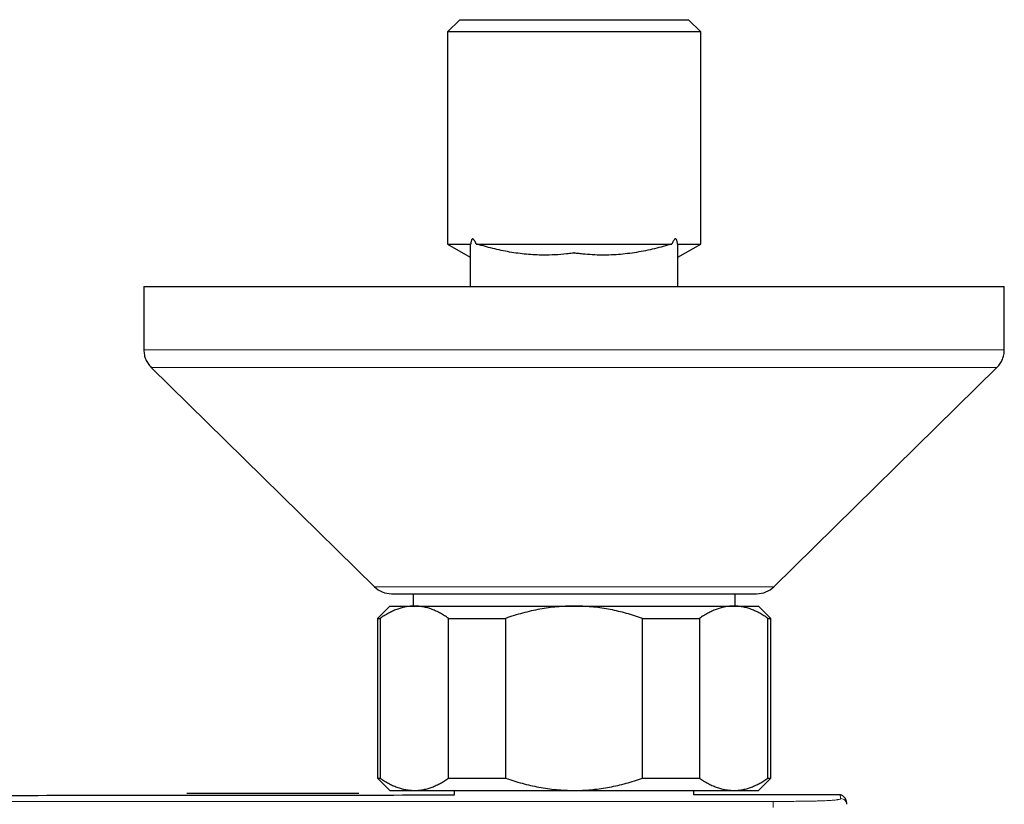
# Model space of a CAD drawing. Header units: millimetres. Extents: x 8 to 2385, y 12 to 2606.
# Tile 9 of 156: x 1123 to 1203, y 667 to 731. Entities that reach past the tile are written whole.
import ezdxf

# ---------------------------------------------------------------- set-up
doc = ezdxf.new("R2010")
doc.units = ezdxf.units.MM

msp = doc.modelspace()

# ---------------------------------------------------------------- linework, layer by layer
at = {"color": 7, "linetype": 'Continuous', "lineweight": 30}
for p, q in [((1158.557, 730.663), (1157.557, 729.663)), ((1158.557, 730.663), (1177.157, 730.663)), ((1178.157, 729.663), (1177.157, 730.663)), ((1157.557, 729.663), (1157.557, 712.415)), ((1178.157, 729.663), (1157.557, 729.663)), ((1178.157, 712.415), (1178.157, 729.663)), ((1157.557, 712.415), (1159.405, 711.349)), ((1157.557, 712.415), (1159.442, 712.415)), ((1159.895, 712.415), (1175.815, 712.415)), ((1176.271, 712.415), (1178.157, 712.415)), ((1176.307, 708.963), (1176.307, 712.197)), ((1176.309, 711.349), (1178.157, 712.415)), ((1132.857, 708.963), (1132.857, 703.801)), ((1132.857, 708.963), (1202.857, 708.963)), ((1159.407, 709.172), (1159.407, 708.963)), ((1202.857, 703.801), (1202.857, 708.963)), ((1133.455, 702.375), (1151.605, 684.536)), ((1184.109, 684.536), (1202.259, 702.375)), ((1153.007, 683.963), (1182.707, 683.963)), ((1154.757, 683.963), (1154.757, 682.963)), ((1180.957, 682.963), (1180.957, 683.963)), ((1152.857, 682.963), (1151.857, 681.963)), ((1152.857, 682.963), (1154.867, 682.963)), ((1154.867, 682.963), (1167.857, 682.963)), ((1167.857, 682.963), (1180.848, 682.963)), ((1180.848, 682.963), (1182.857, 682.963)), ((1183.857, 681.963), (1182.857, 682.963)), ((1151.857, 681.963), (1151.857, 668.963)), ((1151.857, 681.963), (1152.083, 681.963)), ((1152.083, 681.963), (1152.083, 668.963)), ((1157.651, 681.963), (1162.289, 681.963)), ((1157.651, 668.963), (1157.651, 681.963)), ((1162.289, 681.963), (1162.289, 668.963)), ((1173.425, 681.963), (1178.064, 681.963)), ((1173.425, 668.963), (1173.425, 681.963)), ((1178.064, 681.963), (1178.064, 668.963)), ((1183.631, 668.963), (1183.631, 681.963)), ((1183.631, 681.963), (1183.857, 681.963)), ((1183.857, 668.963), (1183.857, 681.963)), ((1151.857, 668.963), (1152.857, 667.963)), ((1151.857, 668.963), (1152.083, 668.963)), ((1157.651, 668.963), (1162.289, 668.963)), ((1173.425, 668.963), (1178.064, 668.963)), ((1182.857, 667.963), (1183.857, 668.963)), ((1183.631, 668.963), (1183.857, 668.963)), ((1136.347, 667.738), (1150.347, 667.738)), ((1152.857, 667.963), (1154.867, 667.963)), ((1154.867, 667.963), (1167.857, 667.963)), ((1158.107, 667.963), (1158.107, 667.571)), ((1167.857, 667.963), (1180.848, 667.963)), ((1177.607, 667.598), (1177.607, 667.963)), ((1189.415, 667.618), (1177.607, 667.599)), ((1180.848, 667.963), (1182.857, 667.963)), ((1189.415, 667.612), (1189.415, 667.612))]:
    msp.add_line(p, q, dxfattribs=at)
at = {"color": 252, "linetype": 'Continuous', "lineweight": 0}
for p, q in [((1132.857, 703.801), (1202.857, 703.801)), ((1151.605, 684.536), (1184.109, 684.536)), ((1184.047, 667.071), (1098.134, 667.071))]:
    msp.add_line(p, q, dxfattribs=at)
at = {"color": 7, "linetype": 'Continuous', "lineweight": 30, "flags": 128}
msp.add_lwpolyline([(1176.308, 708.963), (1176.308, 710.486), (1176.308, 711.394)], dxfattribs=at)
at = {"color": 7, "linetype": 'Continuous', "lineweight": 30}
for centre, start, end in [((1153.007, 685.963), 225.49578, 270), ((1182.707, 685.963), 270, 314.50422)]:
    msp.add_arc(centre, 2, start, end, dxfattribs=at)
for points, knots in [([(1159.442, 712.415), (1159.431, 712.404), (1159.408, 712.381), (1159.402, 712.272), (1159.409, 712.106), (1159.407, 711.908), (1159.407, 711.735), (1159.407, 711.591), (1159.407, 711.478), (1159.407, 711.407), (1159.407, 711.387), (1159.407, 711.381)], [0, 0, 0, 0, 0.0310238, 0.0628103, 0.2102504, 0.3577968, 0.5011865, 0.6447684, 0.7890486, 0.93362, 1, 1, 1, 1]), ([(1159.895, 712.415), (1159.875, 712.462), (1159.835, 712.556), (1159.779, 712.665), (1159.727, 712.743), (1159.686, 712.791), (1159.641, 712.824), (1159.595, 712.831), (1159.552, 712.805), (1159.512, 712.746), (1159.481, 712.652), (1159.457, 712.535), (1159.447, 712.456), (1159.442, 712.415)], [0, 0, 0, 0, 0.143575, 0.28821, 0.360063, 0.433166, 0.499049, 0.565634, 0.623, 0.686705, 0.791988, 0.89519, 1, 1, 1, 1]), ([(1175.815, 712.415), (1175.759, 712.403), (1175.646, 712.376), (1175.288, 712.266), (1174.756, 712.12), (1174.036, 711.944), (1173.31, 711.795), (1172.575, 711.674), (1171.832, 711.584), (1171.075, 711.527), (1170.308, 711.505), (1169.531, 711.522), (1168.878, 711.564), (1168.36, 711.623), (1168.066, 711.65), (1167.906, 711.68), (1167.86, 711.686), (1167.8, 711.679), (1167.6, 711.646), (1167.086, 711.59), (1166.305, 711.521), (1165.444, 711.505), (1164.669, 711.527), (1163.978, 711.576), (1163.291, 711.654), (1162.603, 711.76), (1161.918, 711.892), (1161.235, 712.049), (1160.671, 712.198), (1160.277, 712.314), (1160.054, 712.378), (1159.948, 712.403), (1159.895, 712.415)], [0, 0, 0, 0, 0.0116, 0.023455, 0.069677, 0.115944, 0.162165, 0.208453, 0.254968, 0.301573, 0.349189, 0.396914, 0.44496, 0.469029, 0.49311, 0.497873, 0.499625, 0.501395, 0.508607, 0.537465, 0.595187, 0.653111, 0.695801, 0.738566, 0.781548, 0.824596, 0.868307, 0.91207, 0.955957, 0.977898, 0.988902, 1, 1, 1, 1]), ([(1176.271, 712.415), (1176.267, 712.451), (1176.259, 712.523), (1176.24, 712.63), (1176.213, 712.724), (1176.18, 712.792), (1176.144, 712.827), (1176.105, 712.838), (1176.056, 712.82), (1175.994, 712.759), (1175.927, 712.653), (1175.866, 712.532), (1175.83, 712.45), (1175.815, 712.415)], [0, 0, 0, 0, 0.091257, 0.183217, 0.28208, 0.351835, 0.40291, 0.454212, 0.513455, 0.609439, 0.749757, 0.89373, 1, 1, 1, 1]), ([(1176.307, 712.197), (1176.307, 712.234), (1176.307, 712.289), (1176.307, 712.369), (1176.283, 712.4), (1176.271, 712.415)], [0, 0, 0, 0, 0.480982, 0.73905, 1, 1, 1, 1]), ([(1159.407, 711.381), (1159.407, 711.089), (1159.407, 710.293), (1159.407, 709.478), (1159.407, 708.963)], [0, 0, 0, 0, 0.367098, 1, 1, 1, 1]), ([(1132.857, 703.801), (1132.859, 703.733), (1132.862, 703.597), (1132.891, 703.398), (1132.938, 703.207), (1133.004, 703.024), (1133.088, 702.849), (1133.192, 702.682), (1133.313, 702.522), (1133.407, 702.424), (1133.455, 702.375)], [0, 0, 0, 0, 0.129502, 0.255184, 0.378256, 0.5, 0.621744, 0.744816, 0.870498, 1, 1, 1, 1]), ([(1202.259, 702.375), (1202.307, 702.424), (1202.401, 702.522), (1202.523, 702.682), (1202.626, 702.849), (1202.711, 703.024), (1202.777, 703.207), (1202.823, 703.398), (1202.852, 703.597), (1202.855, 703.733), (1202.857, 703.801)], [0, 0, 0, 0, 0.129502, 0.255184, 0.378256, 0.5, 0.621744, 0.744816, 0.870498, 1, 1, 1, 1]), ([(1154.867, 682.963), (1154.834, 682.962), (1154.69, 682.961), (1154.433, 682.942), (1154.096, 682.889), (1153.76, 682.805), (1153.422, 682.692), (1153.085, 682.55), (1152.748, 682.38), (1152.413, 682.186), (1152.193, 682.037), (1152.083, 681.963)], [0, 0, 0, 0, 0.034085, 0.152699, 0.271315, 0.390844, 0.510376, 0.632431, 0.75449, 0.877243, 1, 1, 1, 1]), ([(1157.651, 681.963), (1157.54, 682.037), (1157.32, 682.186), (1156.983, 682.381), (1156.643, 682.553), (1156.297, 682.698), (1155.945, 682.814), (1155.588, 682.899), (1155.228, 682.953), (1154.987, 682.959), (1154.867, 682.963)], [0, 0, 0, 0, 0.122973, 0.245942, 0.369581, 0.493217, 0.619375, 0.745529, 0.872765, 1, 1, 1, 1]), ([(1167.857, 682.963), (1167.625, 682.96), (1167.16, 682.953), (1166.463, 682.903), (1165.766, 682.823), (1165.067, 682.711), (1164.368, 682.567), (1163.669, 682.393), (1162.975, 682.194), (1162.518, 682.04), (1162.289, 681.963)], [0, 0, 0, 0, 0.1226185, 0.2452381, 0.3688779, 0.4925208, 0.6189959, 0.7454751, 0.8727355, 1, 1, 1, 1]), ([(1173.425, 681.963), (1173.211, 682.035), (1172.783, 682.18), (1172.131, 682.37), (1171.472, 682.538), (1170.801, 682.681), (1170.121, 682.798), (1169.431, 682.886), (1168.735, 682.942), (1168.209, 682.961), (1167.917, 682.962), (1167.857, 682.963)], [0, 0, 0, 0, 0.119246, 0.238489, 0.358338, 0.478183, 0.600299, 0.722411, 0.845493, 0.968574, 1, 1, 1, 1]), ([(1180.848, 682.963), (1180.815, 682.962), (1180.671, 682.961), (1180.414, 682.942), (1180.077, 682.889), (1179.74, 682.805), (1179.403, 682.692), (1179.066, 682.55), (1178.729, 682.38), (1178.394, 682.186), (1178.174, 682.037), (1178.064, 681.963)], [0, 0, 0, 0, 0.034085, 0.152699, 0.271315, 0.390844, 0.510376, 0.632431, 0.75449, 0.877243, 1, 1, 1, 1]), ([(1183.631, 681.963), (1183.521, 682.037), (1183.3, 682.186), (1182.964, 682.381), (1182.624, 682.553), (1182.277, 682.698), (1181.926, 682.814), (1181.569, 682.899), (1181.209, 682.953), (1180.968, 682.959), (1180.848, 682.963)], [0, 0, 0, 0, 0.122973, 0.245942, 0.369581, 0.493217, 0.619375, 0.745529, 0.872765, 1, 1, 1, 1]), ([(1152.083, 668.963), (1152.193, 668.888), (1152.414, 668.739), (1152.75, 668.544), (1153.091, 668.373), (1153.437, 668.228), (1153.788, 668.111), (1154.145, 668.027), (1154.505, 667.973), (1154.746, 667.966), (1154.867, 667.963)], [0, 0, 0, 0, 0.1229729, 0.2459423, 0.3695815, 0.4932168, 0.6193748, 0.7455295, 0.8727654, 1, 1, 1, 1]), ([(1154.867, 667.963), (1154.899, 667.963), (1155.044, 667.964), (1155.301, 667.983), (1155.638, 668.037), (1155.974, 668.12), (1156.311, 668.234), (1156.649, 668.375), (1156.986, 668.546), (1157.32, 668.74), (1157.54, 668.888), (1157.651, 668.963)], [0, 0, 0, 0, 0.0340845, 0.152699, 0.2713147, 0.3908442, 0.5103765, 0.6324315, 0.7544901, 0.8772433, 1, 1, 1, 1]), ([(1162.289, 668.963), (1162.51, 668.888), (1162.952, 668.739), (1163.624, 668.544), (1164.305, 668.373), (1164.997, 668.228), (1165.7, 668.111), (1166.414, 668.027), (1167.134, 667.973), (1167.616, 667.966), (1167.857, 667.963)], [0, 0, 0, 0, 0.122973, 0.245942, 0.369581, 0.493217, 0.619375, 0.745529, 0.872765, 1, 1, 1, 1]), ([(1167.857, 667.963), (1167.917, 667.963), (1168.202, 667.964), (1168.712, 667.982), (1169.387, 668.035), (1170.062, 668.119), (1170.739, 668.232), (1171.415, 668.374), (1172.091, 668.545), (1172.762, 668.739), (1173.204, 668.888), (1173.425, 668.963)], [0, 0, 0, 0, 0.031426, 0.150353, 0.269282, 0.389133, 0.508986, 0.631385, 0.753788, 0.876892, 1, 1, 1, 1]), ([(1178.064, 668.963), (1178.174, 668.888), (1178.395, 668.739), (1178.731, 668.544), (1179.071, 668.373), (1179.418, 668.228), (1179.769, 668.111), (1180.126, 668.027), (1180.486, 667.973), (1180.727, 667.966), (1180.848, 667.963)], [0, 0, 0, 0, 0.122973, 0.245942, 0.369581, 0.493217, 0.619375, 0.745529, 0.872765, 1, 1, 1, 1]), ([(1180.848, 667.963), (1180.88, 667.963), (1181.024, 667.964), (1181.281, 667.983), (1181.618, 668.037), (1181.955, 668.12), (1182.292, 668.234), (1182.629, 668.375), (1182.966, 668.546), (1183.301, 668.74), (1183.521, 668.888), (1183.631, 668.963)], [0, 0, 0, 0, 0.034085, 0.152699, 0.271315, 0.390844, 0.510376, 0.632431, 0.75449, 0.877243, 1, 1, 1, 1]), ([(1158.107, 667.572), (1154.362, 667.567), (1143.31, 667.552), (1124.953, 667.538), (1108.708, 667.529), (1099.769, 667.53), (1098.137, 667.53)], [0, 0, 0, 0, 0.187362, 0.552851, 0.918337, 1, 1, 1, 1]), ([(1190.044, 666.837), (1190.041, 666.877), (1190.034, 666.961), (1190.015, 667.067), (1189.99, 667.161), (1189.962, 667.236), (1189.93, 667.304), (1189.89, 667.368), (1189.843, 667.428), (1189.787, 667.483), (1189.718, 667.534), (1189.636, 667.577), (1189.544, 667.606), (1189.468, 667.619), (1189.427, 667.617), (1189.415, 667.617)], [0, 0, 0, 0, 0.1531709, 0.3163263, 0.4263009, 0.5164627, 0.5922967, 0.657953, 0.7165442, 0.7704383, 0.8214818, 0.8755615, 0.9279336, 0.979731, 1, 1, 1, 1])]:
    msp.add_open_spline(points, degree=3, knots=knots, dxfattribs=at)
at = {"color": 252, "linetype": 'Continuous', "lineweight": 0}
for points, knots in [([(1202.259, 702.375), (1202.253, 702.375), (1202.24, 702.375), (1202.136, 702.375), (1201.971, 702.375), (1201.739, 702.375), (1201.443, 702.375), (1201.085, 702.375), (1200.668, 702.375), (1200.189, 702.375), (1199.647, 702.375), (1199.041, 702.375), (1198.371, 702.375), (1197.642, 702.375), (1196.855, 702.375), (1196.017, 702.375), (1195.131, 702.375), (1194.199, 702.375), (1193.219, 702.375), (1192.184, 702.375), (1191.097, 702.375), (1189.959, 702.375), (1188.778, 702.375), (1187.556, 702.375), (1186.304, 702.375), (1185.024, 702.375), (1183.72, 702.375), (1182.387, 702.375), (1181.018, 702.375), (1179.616, 702.375), (1178.182, 702.375), (1176.729, 702.375), (1175.259, 702.375), (1173.783, 702.375), (1172.304, 702.375), (1170.826, 702.375), (1169.343, 702.375), (1167.848, 702.375), (1166.344, 702.375), (1164.834, 702.375), (1163.33, 702.375), (1161.834, 702.375), (1160.359, 702.375), (1158.907, 702.375), (1157.48, 702.375), (1156.073, 702.375), (1154.68, 702.375), (1153.303, 702.375), (1151.946, 702.375), (1150.619, 702.375), (1149.327, 702.375), (1148.077, 702.375), (1146.872, 702.375), (1145.714, 702.375), (1144.597, 702.375), (1143.517, 702.375), (1142.477, 702.375), (1141.48, 702.375), (1140.534, 702.375), (1139.64, 702.375), (1138.806, 702.375), (1138.032, 702.375), (1137.319, 702.375), (1136.662, 702.375), (1136.06, 702.375), (1135.515, 702.375), (1135.03, 702.375), (1134.607, 702.375), (1134.249, 702.375), (1133.958, 702.375), (1133.733, 702.375), (1133.574, 702.375), (1133.474, 702.375), (1133.461, 702.375), (1133.455, 702.375)], [0, 0, 0, 0, 0.014, 0.028, 0.042, 0.056, 0.07, 0.08375, 0.0975, 0.11125, 0.125, 0.139, 0.153, 0.167, 0.181, 0.195, 0.20875, 0.2225, 0.23625, 0.25, 0.264, 0.278, 0.292, 0.306, 0.32, 0.33375, 0.3475, 0.36125, 0.375, 0.389, 0.403, 0.417, 0.431, 0.445, 0.45875, 0.4725, 0.48625, 0.5, 0.514, 0.528, 0.542, 0.556, 0.57, 0.58375, 0.5975, 0.61125, 0.625, 0.639, 0.653, 0.667, 0.681, 0.695, 0.70875, 0.7225, 0.73625, 0.75, 0.764, 0.778, 0.792, 0.806, 0.82, 0.83375, 0.8475, 0.86125, 0.875, 0.889, 0.903, 0.917, 0.931, 0.945, 0.95875, 0.9725, 0.98625, 1, 1, 1, 1]), ([(1184.047, 667.072), (1184.236, 667.072), (1184.615, 667.072), (1185.183, 667.074), (1185.747, 667.077), (1186.244, 667.082), (1186.67, 667.087), (1187.028, 667.093), (1187.375, 667.1), (1187.706, 667.108), (1188.016, 667.118), (1188.299, 667.129), (1188.55, 667.142), (1188.768, 667.155), (1188.952, 667.169), (1189.104, 667.184), (1189.228, 667.199), (1189.343, 667.216), (1189.438, 667.235), (1189.505, 667.257), (1189.542, 667.278), (1189.545, 667.292), (1189.547, 667.299)], [0, 0, 0, 0, 0.062513, 0.125016, 0.187524, 0.250021, 0.291692, 0.333361, 0.375024, 0.416688, 0.458345, 0.500002, 0.541659, 0.583316, 0.62498, 0.666643, 0.708312, 0.749982, 0.812479, 0.874984, 0.937487, 1, 1, 1, 1]), ([(1189.547, 667.299), (1189.541, 667.355), (1189.529, 667.469), (1189.493, 667.568), (1189.456, 667.618), (1189.425, 667.613), (1189.415, 667.612)], [0, 0, 0, 0, 0.288714, 0.577329, 0.86588, 1, 1, 1, 1]), ([(1190.039, 666.836), (1190.033, 666.889), (1190.018, 667.007), (1189.908, 667.161), (1189.743, 667.276), (1189.612, 667.291), (1189.547, 667.299)], [0, 0, 0, 0, 0.21225, 0.474833, 0.737417, 1, 1, 1, 1])]:
    msp.add_open_spline(points, degree=3, knots=knots, dxfattribs=at)
msp.add_open_spline([(1184.047, 666.571), (1184.047, 666.635), (1184.047, 666.762), (1184.047, 666.924), (1184.047, 667.041), (1184.047, 667.061), (1184.047, 667.071)], degree=3, dxfattribs=at)

doc.saveas('drawing.dxf')
